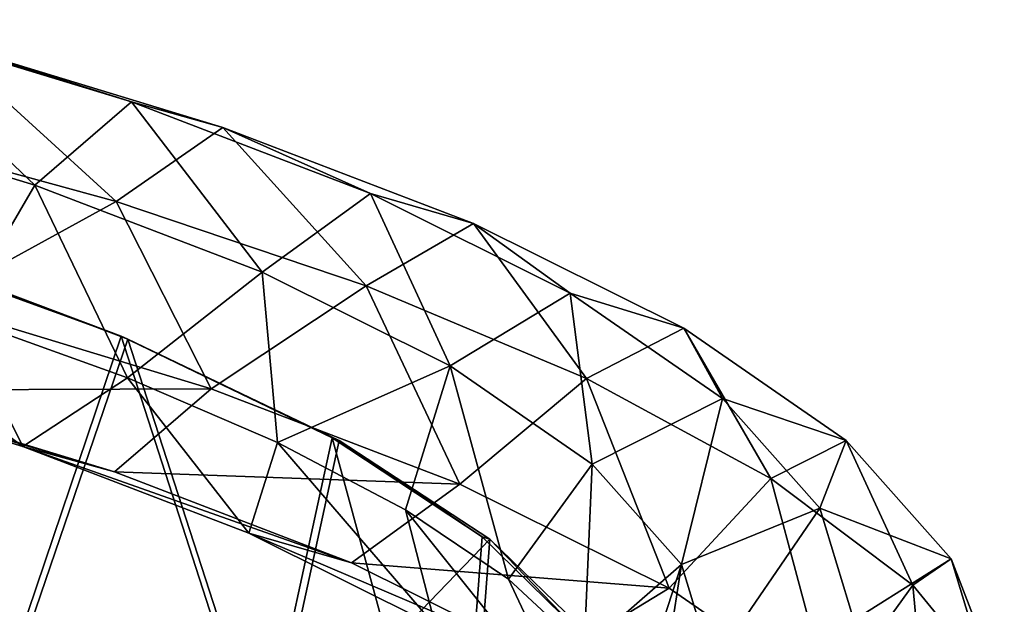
# Model space of a CAD drawing. Header units: millimetres. Extents: x -280 to 280, y 0 to 824.
# Tile 185 of 185: x 176 to 277, y 743 to 802. Entities that reach past the tile are written whole.
import ezdxf

# ---------------------------------------------------------------- set-up
doc = ezdxf.new("R2010")
doc.units = ezdxf.units.MM
doc.header["$LTSCALE"] = 101.851852
for name, color, linetype in [('106', 7, 'CONTINUOUS'), ('129', 7, 'CONTINUOUS'), ('8', 7, 'CONTINUOUS'), ('84', 7, 'CONTINUOUS'), ('9', 7, 'CONTINUOUS')]:
    doc.layers.add(name, color=color, linetype=linetype)

msp = doc.modelspace()

# ---------------------------------------------------------------- linework, layer by layer
at = {"layer": '106', "linetype": 'Continuous'}
for points in [[(168.99, 776.66, -483.91), (186.98, 769.84, -467.67), (175.59, 736.46, -465.58), (168.99, 776.66, -483.91)], [(175.59, 736.46, -465.58), (186.98, 769.84, -467.67), (201.25, 725.75, -438.48), (175.59, 736.46, -465.58)], [(186.98, 769.84, -467.67), (208.61, 759.47, -443.27), (201.25, 725.75, -438.48), (186.98, 769.84, -467.67)], [(208.61, 759.47, -443.27), (224, 749.37, -419.92), (201.25, 725.75, -438.48), (208.61, 759.47, -443.27)], [(201.25, 725.75, -438.48), (224, 749.37, -419.92), (221.27, 713.33, -407.83), (201.25, 725.75, -438.48)], [(224, 749.37, -419.92), (233.93, 739.76, -398.2), (221.27, 713.33, -407.83), (224, 749.37, -419.92)]]:
    msp.add_3dface(points, dxfattribs=at)
at = {"layer": '129', "linetype": 'Continuous'}
for points in [[(158.48, 780.23, -491), (186.3, 770.13, -466.99), (168.99, 776.66, -483.91), (158.48, 780.23, -491)], [(168.99, 776.66, -483.91), (186.3, 770.13, -466.99), (186.98, 769.84, -467.67), (168.99, 776.66, -483.91)], [(186.3, 770.13, -466.99), (207.89, 759.74, -442.62), (186.98, 769.84, -467.67), (186.3, 770.13, -466.99)], [(186.98, 769.84, -467.67), (207.89, 759.74, -442.62), (208.61, 759.47, -443.27), (186.98, 769.84, -467.67)], [(207.89, 759.74, -442.62), (223.21, 749.62, -419.35), (208.61, 759.47, -443.27), (207.89, 759.74, -442.62)], [(208.61, 759.47, -443.27), (223.21, 749.62, -419.35), (224, 749.37, -419.92), (208.61, 759.47, -443.27)], [(223.21, 749.62, -419.35), (233.05, 740.01, -397.8), (224, 749.37, -419.92), (223.21, 749.62, -419.35)], [(224, 749.37, -419.92), (233.05, 740.01, -397.8), (233.93, 739.76, -398.2), (224, 749.37, -419.92)]]:
    msp.add_3dface(points, dxfattribs=at)
at = {"layer": '8', "linetype": 'Continuous'}
for points in [[(185.78, 783.9, -519.81), (166.76, 773.47, -530.77), (157.76, 791.58, -539.33), (185.78, 783.9, -519.81)], [(195.49, 764.74, -508.55), (166.76, 773.47, -530.77), (185.78, 783.9, -519.81), (195.49, 764.74, -508.55)], [(211.36, 775.28, -497.85), (195.49, 764.74, -508.55), (185.78, 783.9, -519.81), (211.36, 775.28, -497.85)], [(176.24, 758.85, -488.65), (150.6, 777.88, -497.47), (149.93, 766.84, -508.99), (176.24, 758.85, -488.65)], [(169.59, 772.12, -482.79), (150.6, 777.88, -497.47), (176.24, 758.85, -488.65), (169.59, 772.12, -482.79)], [(220.95, 754.99, -483.71), (195.49, 764.74, -508.55), (211.36, 775.28, -497.85), (220.95, 754.99, -483.71)], [(233.9, 765.81, -473.72), (220.95, 754.99, -483.71), (211.36, 775.28, -497.85), (233.9, 765.81, -473.72)], [(195.49, 764.74, -508.55), (158.12, 764.6, -521.74), (166.76, 773.47, -530.77), (195.49, 764.74, -508.55)], [(186.93, 765.88, -466.93), (169.59, 772.12, -482.79), (176.24, 758.85, -488.65), (186.93, 765.88, -466.93)], [(176.24, 758.85, -488.65), (149.93, 766.84, -508.99), (185.61, 756.25, -500.49), (176.24, 758.85, -488.65)], [(185.61, 756.25, -500.49), (149.93, 766.84, -508.99), (158.12, 764.6, -521.74), (185.61, 756.25, -500.49)], [(199.35, 750, -466.12), (186.93, 765.88, -466.93), (176.24, 758.85, -488.65), (199.35, 750, -466.12)], [(202.28, 759.27, -450.1), (186.93, 765.88, -466.93), (199.35, 750, -466.12), (202.28, 759.27, -450.1)], [(242.35, 744.35, -456.62), (220.95, 754.99, -483.71), (233.9, 765.81, -473.72), (242.35, 744.35, -456.62)], [(252.77, 755.58, -447.66), (242.35, 744.35, -456.62), (233.9, 765.81, -473.72), (252.77, 755.58, -447.66)], [(185.61, 756.25, -500.49), (158.12, 764.6, -521.74), (195.49, 764.74, -508.55), (185.61, 756.25, -500.49)], [(220.95, 754.99, -483.71), (185.61, 756.25, -500.49), (195.49, 764.74, -508.55), (220.95, 754.99, -483.71)], [(199.35, 750, -466.12), (176.24, 758.85, -488.65), (209.87, 746.95, -476.84), (199.35, 750, -466.12)], [(209.87, 746.95, -476.84), (176.24, 758.85, -488.65), (185.61, 756.25, -500.49), (209.87, 746.95, -476.84)], [(218.46, 740.49, -441.93), (202.28, 759.27, -450.1), (199.35, 750, -466.12), (218.46, 740.49, -441.93)], [(215.37, 752.37, -432.55), (202.28, 759.27, -450.1), (218.46, 740.49, -441.93), (215.37, 752.37, -432.55)], [(209.87, 746.95, -476.84), (185.61, 756.25, -500.49), (220.95, 754.99, -483.71), (209.87, 746.95, -476.84)], [(258.82, 732.96, -427.63), (242.35, 744.35, -456.62), (252.77, 755.58, -447.66), (258.82, 732.96, -427.63)], [(267.28, 744.67, -419.92), (258.82, 732.96, -427.63), (252.77, 755.58, -447.66), (267.28, 744.67, -419.92)], [(242.35, 744.35, -456.62), (209.87, 746.95, -476.84), (220.95, 754.99, -483.71), (242.35, 744.35, -456.62)], [(225.9, 745.28, -414.5), (215.37, 752.37, -432.55), (232.85, 730.55, -416.63), (225.9, 745.28, -414.5)], [(232.85, 730.55, -416.63), (215.37, 752.37, -432.55), (218.46, 740.49, -441.93), (232.85, 730.55, -416.63)], [(218.46, 740.49, -441.93), (199.35, 750, -466.12), (230.09, 736.9, -451.23), (218.46, 740.49, -441.93)], [(230.09, 736.9, -451.23), (199.35, 750, -466.12), (209.87, 746.95, -476.84), (230.09, 736.9, -451.23)], [(230.09, 736.9, -451.23), (209.87, 746.95, -476.84), (242.35, 744.35, -456.62), (230.09, 736.9, -451.23)], [(233.65, 738.08, -396.19), (225.9, 745.28, -414.5), (232.85, 730.55, -416.63), (233.65, 738.08, -396.19)], [(269.46, 720.97, -397.1), (258.82, 732.96, -427.63), (267.28, 744.67, -419.92), (269.46, 720.97, -397.1)], [(276.64, 733.21, -390.72), (269.46, 720.97, -397.1), (267.28, 744.67, -419.92), (276.64, 733.21, -390.72)], [(258.82, 732.96, -427.63), (230.09, 736.9, -451.23), (242.35, 744.35, -456.62), (258.82, 732.96, -427.63)]]:
    msp.add_3dface(points, dxfattribs=at)
at = {"layer": '84', "linetype": 'Continuous'}
for points in [[(186.3, 770.13, -466.99), (158.48, 780.23, -491), (174.99, 736.73, -464.82), (186.3, 770.13, -466.99)], [(200.55, 726, -437.82), (186.3, 770.13, -466.99), (174.99, 736.73, -464.82), (200.55, 726, -437.82)], [(207.89, 759.74, -442.62), (186.3, 770.13, -466.99), (200.55, 726, -437.82), (207.89, 759.74, -442.62)], [(220.45, 713.58, -407.32), (207.89, 759.74, -442.62), (200.55, 726, -437.82), (220.45, 713.58, -407.32)], [(223.21, 749.62, -419.35), (207.89, 759.74, -442.62), (220.45, 713.58, -407.32), (223.21, 749.62, -419.35)], [(233.05, 740.01, -397.8), (223.21, 749.62, -419.35), (220.45, 713.58, -407.32), (233.05, 740.01, -397.8)]]:
    msp.add_3dface(points, dxfattribs=at)
at = {"layer": '9', "linetype": 'Continuous'}
for points in [[(177.46, 785.58, -479.56), (159.63, 802.5, -509.04), (151, 793.62, -500.01), (177.46, 785.58, -479.56)], [(187.34, 794.08, -487.62), (167.82, 800.25, -521.79), (159.63, 802.5, -509.04), (187.34, 794.08, -487.62)], [(187.34, 794.08, -487.62), (159.63, 802.5, -509.04), (177.46, 785.58, -479.56), (187.34, 794.08, -487.62)], [(185.78, 783.9, -519.81), (157.76, 791.58, -539.33), (167.82, 800.25, -521.79), (185.78, 783.9, -519.81)], [(196.71, 791.47, -499.46), (185.78, 783.9, -519.81), (167.82, 800.25, -521.79), (196.71, 791.47, -499.46)], [(196.71, 791.47, -499.46), (167.82, 800.25, -521.79), (187.34, 794.08, -487.62), (196.71, 791.47, -499.46)], [(200.71, 776.67, -456.87), (187.34, 794.08, -487.62), (177.46, 785.58, -479.56), (200.71, 776.67, -456.87)], [(211.8, 784.71, -463.75), (196.71, 791.47, -499.46), (187.34, 794.08, -487.62), (211.8, 784.71, -463.75)], [(211.8, 784.71, -463.75), (187.34, 794.08, -487.62), (200.71, 776.67, -456.87), (211.8, 784.71, -463.75)], [(169.59, 772.12, -482.79), (177.46, 785.58, -479.56), (151, 793.62, -500.01), (169.59, 772.12, -482.79)], [(211.36, 775.28, -497.85), (185.78, 783.9, -519.81), (196.71, 791.47, -499.46), (211.36, 775.28, -497.85)], [(222.32, 781.66, -474.47), (211.36, 775.28, -497.85), (196.71, 791.47, -499.46), (222.32, 781.66, -474.47)], [(222.32, 781.66, -474.47), (196.71, 791.47, -499.46), (211.8, 784.71, -463.75), (222.32, 781.66, -474.47)], [(169.59, 772.12, -482.79), (186.93, 765.88, -466.93), (177.46, 785.58, -479.56), (169.59, 772.12, -482.79)], [(186.93, 765.88, -466.93), (200.71, 776.67, -456.87), (177.46, 785.58, -479.56), (186.93, 765.88, -466.93)], [(219.96, 767.09, -432.49), (211.8, 784.71, -463.75), (200.71, 776.67, -456.87), (219.96, 767.09, -432.49)], [(232.21, 774.54, -437.88), (222.32, 781.66, -474.47), (211.8, 784.71, -463.75), (232.21, 774.54, -437.88)], [(232.21, 774.54, -437.88), (211.8, 784.71, -463.75), (219.96, 767.09, -432.49), (232.21, 774.54, -437.88)], [(233.9, 765.81, -473.72), (211.36, 775.28, -497.85), (222.32, 781.66, -474.47), (233.9, 765.81, -473.72)], [(243.84, 770.95, -447.19), (233.9, 765.81, -473.72), (222.32, 781.66, -474.47), (243.84, 770.95, -447.19)], [(243.84, 770.95, -447.19), (222.32, 781.66, -474.47), (232.21, 774.54, -437.88), (243.84, 770.95, -447.19)], [(186.93, 765.88, -466.93), (202.28, 759.27, -450.1), (200.71, 776.67, -456.87), (186.93, 765.88, -466.93)], [(202.28, 759.27, -450.1), (219.96, 767.09, -432.49), (200.71, 776.67, -456.87), (202.28, 759.27, -450.1)], [(234.48, 757.06, -406.97), (232.21, 774.54, -437.88), (219.96, 767.09, -432.49), (234.48, 757.06, -406.97)], [(247.81, 763.77, -410.46), (243.84, 770.95, -447.19), (232.21, 774.54, -437.88), (247.81, 763.77, -410.46)], [(247.81, 763.77, -410.46), (232.21, 774.54, -437.88), (234.48, 757.06, -406.97), (247.81, 763.77, -410.46)], [(252.77, 755.58, -447.66), (233.9, 765.81, -473.72), (243.84, 770.95, -447.19), (252.77, 755.58, -447.66)], [(260.45, 759.47, -417.97), (252.77, 755.58, -447.66), (243.84, 770.95, -447.19), (260.45, 759.47, -417.97)], [(260.45, 759.47, -417.97), (243.84, 770.95, -447.19), (247.81, 763.77, -410.46), (260.45, 759.47, -417.97)], [(202.28, 759.27, -450.1), (215.37, 752.37, -432.55), (219.96, 767.09, -432.49), (202.28, 759.27, -450.1)], [(215.37, 752.37, -432.55), (225.9, 745.28, -414.5), (219.96, 767.09, -432.49), (215.37, 752.37, -432.55)], [(225.9, 745.28, -414.5), (234.48, 757.06, -406.97), (219.96, 767.09, -432.49), (225.9, 745.28, -414.5)], [(243.6, 746.79, -380.83), (247.81, 763.77, -410.46), (234.48, 757.06, -406.97), (243.6, 746.79, -380.83)], [(257.76, 752.56, -381.92), (247.81, 763.77, -410.46), (243.6, 746.79, -380.83), (257.76, 752.56, -381.92)], [(257.76, 752.56, -381.92), (260.45, 759.47, -417.97), (247.81, 763.77, -410.46), (257.76, 752.56, -381.92)], [(267.28, 744.67, -419.92), (252.77, 755.58, -447.66), (260.45, 759.47, -417.97), (267.28, 744.67, -419.92)], [(271.19, 747.36, -387.14), (260.45, 759.47, -417.97), (257.76, 752.56, -381.92), (271.19, 747.36, -387.14)], [(271.19, 747.36, -387.14), (267.28, 744.67, -419.92), (260.45, 759.47, -417.97), (271.19, 747.36, -387.14)], [(225.9, 745.28, -414.5), (233.65, 738.08, -396.19), (234.48, 757.06, -406.97), (225.9, 745.28, -414.5)], [(233.65, 738.08, -396.19), (243.6, 746.79, -380.83), (234.48, 757.06, -406.97), (233.65, 738.08, -396.19)], [(246.76, 736.45, -354.52), (257.76, 752.56, -381.92), (243.6, 746.79, -380.83), (246.76, 736.45, -354.52)], [(261.26, 741.08, -352.7), (257.76, 752.56, -381.92), (246.76, 736.45, -354.52), (261.26, 741.08, -352.7)], [(261.26, 741.08, -352.7), (271.19, 747.36, -387.14), (257.76, 752.56, -381.92), (261.26, 741.08, -352.7)], [(233.65, 738.08, -396.19), (238.42, 730.87, -377.82), (243.6, 746.79, -380.83), (233.65, 738.08, -396.19)], [(238.42, 730.87, -377.82), (240.04, 723.68, -359.53), (243.6, 746.79, -380.83), (238.42, 730.87, -377.82)], [(240.04, 723.68, -359.53), (246.76, 736.45, -354.52), (243.6, 746.79, -380.83), (240.04, 723.68, -359.53)], [(275.01, 734.8, -355.17), (271.19, 747.36, -387.14), (261.26, 741.08, -352.7), (275.01, 734.8, -355.17)], [(276.64, 733.21, -390.72), (267.28, 744.67, -419.92), (271.19, 747.36, -387.14), (276.64, 733.21, -390.72)], [(275.01, 734.8, -355.17), (276.64, 733.21, -390.72), (271.19, 747.36, -387.14), (275.01, 734.8, -355.17)]]:
    msp.add_3dface(points, dxfattribs=at)

doc.saveas('drawing.dxf')
